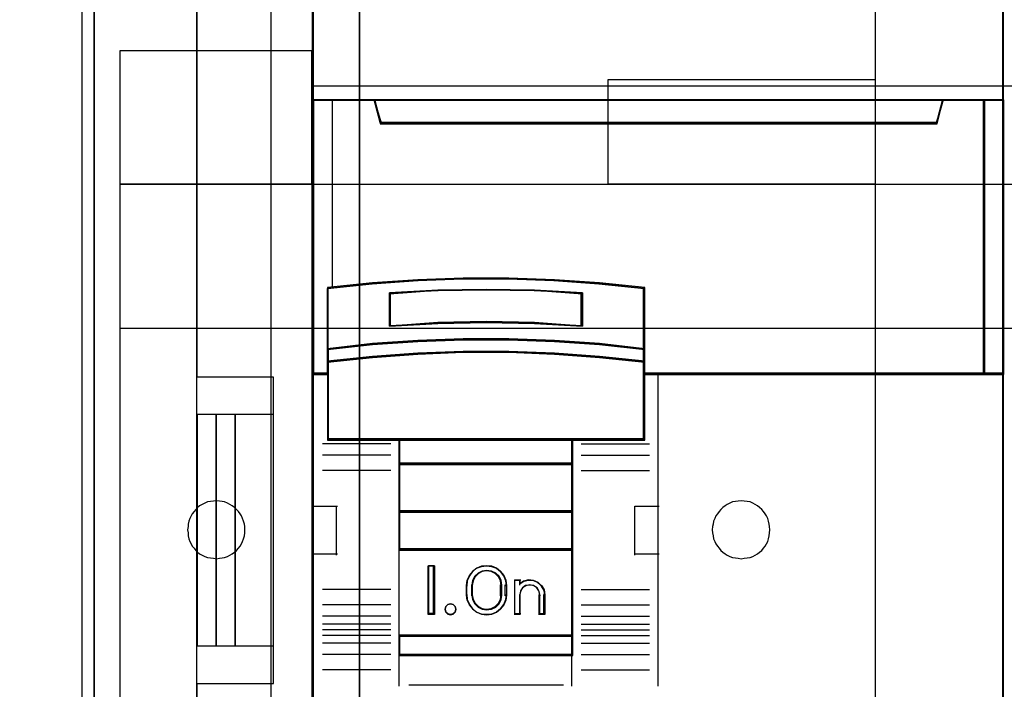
# Model space of a CAD drawing. Extents: x -558982 to 5119495, y -5290134 to 121759.
# Tile 16 of 256: x -479215 to -478702, y -24677 to -24328. Entities that reach past the tile are written whole.
import ezdxf

# ---------------------------------------------------------------- set-up
doc = ezdxf.new("R2010")
doc.units = 0
doc.header["$MEASUREMENT"] = 0
doc.layers.get('0').update_dxf_attribs({"color": 252})
for name, color, linetype in [('30', 7, 'Continuous'), ('45', 8, 'Continuous'), ('5', 7, 'Continuous'), ('50', 7, 'Continuous')]:
    doc.layers.add(name, color=color, linetype=linetype)

# ---------------------------------------------------------------- blocks, each defined once
blk = doc.blocks.new('*U1040')
at = {"layer": '5', "color": 7}
for points in [[(74.60017, -390.859656), (74.60017, -415.622431), (74.548612, -415.879306), (74.497054, -416.187556), (74.342381, -416.444431), (74.13615, -416.649932), (73.929919, -416.855432), (73.67213, -417.009557), (73.362784, -417.060932), (73.104995, -417.112307), (63.876157, -417.112307), (63.979273, -417.163682), (64.082388, -417.369182), (64.185504, -417.626058), (64.288619, -418.037058), (64.391735, -418.961809), (64.443293, -420.09206), (64.443293, -743.189759)], [(50.625815, -648.762415), (50.625815, -523.253164), (50.625815, -498.747264), (50.625815, -420.09206), (50.625815, -418.961809), (50.780488, -418.037058), (50.883604, -417.626058), (50.986719, -417.369182), (51.089835, -417.163682), (51.19295, -417.112307), (48.254158, -417.112307), (47.944812, -417.060932), (47.687023, -417.009557), (47.429234, -416.855432), (47.171446, -416.649932), (47.016772, -416.444431), (46.862099, -416.187556), (46.758983, -415.879306), (46.758983, -415.622431), (46.758983, -390.859656)], [(64.444049, -743.189733), (64.444049, -420.09035), (64.392492, -418.960093), (64.289378, -418.035337), (64.186265, -417.624335), (64.083152, -417.367458), (63.980038, -417.161957), (63.876925, -417.110582), (62.330223, -416.853705), (62.330223, -416.853705), (52.689115, -416.853705), (51.19397, -417.110582), (51.090856, -417.161957), (50.987743, -417.367458), (50.88463, -417.624335), (50.781516, -418.035337), (50.626846, -418.960093), (50.626846, -420.09035), (50.626846, -498.745964), (50.626846, -523.251991), (50.626846, -648.761896)]]:
    blk.add_lwpolyline(points, dxfattribs=at)
for points in [[(50.626846, -420.092375), (50.626846, -498.747316), (50.626846, -420.092375)], [(64.441398, -743.18882), (64.441398, -420.092375), (64.441398, -743.18882)], [(50.626846, -498.747316), (50.626846, -523.253168), (50.626846, -498.747316)]]:
    blk.add_lwpolyline(points, close=True, dxfattribs=at)
at = {"layer": '50', "color": 7}
for points in [[(55.98194, -85.921426), (391.762235, -85.921426), (391.762235, -735.000783), (55.98194, -735.000783), (55.98194, -85.921426)], [(59.825943, -728.385739), (387.918232, -728.385739), (387.918232, -441.457538), (59.825943, -441.457538), (59.825943, -728.385739)]]:
    blk.add_lwpolyline(points, dxfattribs=at)
blk = doc.blocks.new('*U1057')
at = {"layer": '50', "color": 7}
for points in [[(56.000497, -518.475839), (59.969501, -518.475839), (59.969501, -502.523649), (56.000497, -502.523649), (56.000497, -443.506853)], [(56.000497, -577.492635), (56.000497, -518.475839)], [(61.983887, -443.001103), (61.983887, -577.995737)], [(61.983887, -487.347089), (386.017439, -487.347089), (386.017439, -533.64975), (61.983887, -533.64975), (61.983887, -487.347089)], [(56.989334, -504.475234), (56.000497, -504.475234), (56.000497, -516.521606), (56.989334, -516.521606), (56.989334, -504.475234)], [(57.975519, -504.475234), (56.986683, -504.475234), (56.986683, -516.521606), (57.975519, -516.521606), (57.975519, -504.475234)], [(59.97175, -504.475234), (57.972868, -504.475234), (57.972868, -516.521606), (59.97175, -516.521606), (59.97175, -504.475234)]]:
    blk.add_lwpolyline(points, dxfattribs=at)
blk = doc.blocks.new('*U1058')
at = {"layer": '30', "color": 7}
for points in [[(91.27519, -463.504826), (91.27519, -557.494662)], [(50.0136, -544.482416), (50.0136, -476.517071)], [(91.27519, -463.504826), (91.27519, -557.494662)], [(50.0136, -544.482416), (50.0136, -476.517071)], [(51.981526, -485.519876), (61.94147, -485.519876), (61.94147, -492.479177), (51.981526, -492.479177), (51.981526, -485.519876)], [(77.375805, -487.029313), (91.27519, -487.029313), (91.27519, -492.479177), (77.375805, -492.479177), (77.375805, -487.029313)], [(51.981526, -492.476529), (396.088727, -492.476529), (396.088727, -528.454107), (51.981526, -528.454107), (51.981526, -492.476529)], [(51.981526, -499.973403), (396.088727, -499.973403), (396.088727, -520.957234), (51.981526, -520.957234), (51.981526, -499.973403)], [(56.993898, -511.974756), (57.150589, -511.952227), (57.284894, -511.929698), (57.4192, -511.907169), (57.575891, -511.862111), (57.687812, -511.794524), (57.822118, -511.726938), (57.93404, -511.636822), (58.045961, -511.546706), (58.135498, -511.434062), (58.225036, -511.321417), (58.292189, -511.208772), (58.359342, -511.073599), (58.40411, -510.938425), (58.448879, -510.780723), (58.471263, -510.623021), (58.471263, -510.465318), (58.471263, -510.307616), (58.448879, -510.172442), (58.40411, -510.01474), (58.359342, -509.879566), (58.292189, -509.744393), (58.225036, -509.631748), (58.135498, -509.519103), (58.045961, -509.406459), (57.93404, -509.316343), (57.822118, -509.226228), (57.687812, -509.158641), (57.575891, -509.091054), (57.4192, -509.023467), (57.284894, -509.000938), (57.150589, -508.978409), (56.993898, -508.955881), (56.837208, -508.978409), (56.680518, -509.000938), (56.523828, -509.023467), (56.389522, -509.091054), (56.255216, -509.158641), (56.12091, -509.226228), (56.008988, -509.316343), (55.919451, -509.406459), (55.829914, -509.519103), (55.740377, -509.631748), (55.673224, -509.744393), (55.606071, -509.879566), (55.561302, -510.01474), (55.516533, -510.172442), (55.516533, -510.307616), (55.494149, -510.465318), (55.516533, -510.623021), (55.516533, -510.780723), (55.561302, -510.938425), (55.606071, -511.073599), (55.673224, -511.208772), (55.740377, -511.321417), (55.829914, -511.434062), (55.919451, -511.546706), (56.008988, -511.636822), (56.12091, -511.726938), (56.255216, -511.794524), (56.389522, -511.862111), (56.523828, -511.907169), (56.680518, -511.929698), (56.837208, -511.952227), (56.993898, -511.974756)], [(84.29236, -511.974756), (84.449127, -511.952227), (84.605894, -511.929698), (84.762661, -511.907169), (84.897033, -511.862111), (85.031405, -511.794524), (85.143382, -511.726938), (85.255359, -511.636822), (85.367335, -511.546706), (85.456916, -511.434062), (85.546498, -511.321417), (85.613684, -511.208772), (85.68087, -511.073599), (85.72566, -510.938425), (85.748056, -510.780723), (85.770451, -510.623021), (85.792846, -510.465318), (85.770451, -510.307616), (85.748056, -510.172442), (85.72566, -510.01474), (85.68087, -509.879566), (85.613684, -509.744393), (85.546498, -509.631748), (85.456916, -509.519103), (85.367335, -509.406459), (85.255359, -509.316343), (85.143382, -509.226228), (85.031405, -509.158641), (84.897033, -509.091054), (84.762661, -509.023467), (84.605894, -509.000938), (84.449127, -508.978409), (84.29236, -508.955881), (84.135592, -508.978409), (84.00122, -509.000938), (83.844453, -509.023467), (83.710081, -509.091054), (83.575709, -509.158641), (83.463733, -509.226228), (83.351756, -509.316343), (83.239779, -509.406459), (83.150198, -509.519103), (83.060617, -509.631748), (82.971036, -509.744393), (82.926245, -509.879566), (82.859059, -510.01474), (82.836664, -510.172442), (82.814268, -510.307616), (82.791873, -510.465318), (82.814268, -510.623021), (82.836664, -510.780723), (82.859059, -510.938425), (82.926245, -511.073599), (82.971036, -511.208772), (83.060617, -511.321417), (83.150198, -511.434062), (83.239779, -511.546706), (83.351756, -511.636822), (83.463733, -511.726938), (83.575709, -511.794524), (83.710081, -511.862111), (83.844453, -511.907169), (84.00122, -511.929698), (84.135592, -511.952227), (84.29236, -511.974756)]]:
    blk.add_lwpolyline(points, dxfattribs=at)
blk.add_lwpolyline([(51.981526, -492.476529), (396.088727, -492.476529), (396.088727, -528.454107), (51.981526, -528.454107), (51.981526, -492.476529)], close=True, dxfattribs=at)
blk = doc.blocks.new('*U1059')
at = {"layer": '45', "color": 139}
for points in [[(62.013048, -469.157042), (62.013048, -551.860983)], [(97.902782, -469.157042), (97.902782, -551.860983)], [(62.013048, -488.083271), (97.971708, -488.083271)], [(65.194292, -488.083271), (65.581343, -489.330543)], [(94.806371, -488.083271), (94.419319, -489.330543)], [(65.512416, -489.261692), (94.488246, -489.261692)], [(79.276598, -497.921097), (76.923887, -497.643549), (74.576751, -497.460619), (72.201739, -497.359692), (69.826727, -497.359692), (67.479591, -497.460619), (65.110154, -497.643549), (62.768594, -497.921097)], [(62.768594, -497.852246), (62.768594, -505.796654)], [(76.044985, -498.193855), (73.540778, -498.00729), (71.025391, -497.952875), (68.515594, -498.00729), (66.000207, -498.193855)], [(79.207671, -505.796654), (79.207671, -497.852246)], [(66.000207, -499.862181), (66.000207, -498.125004)], [(75.976058, -499.862181), (75.976058, -498.125004)], [(76.044985, -499.862181), (73.540778, -499.675615), (71.025391, -499.621201), (68.515594, -499.675615), (66.000207, -499.862181)], [(79.276598, -501.080324), (76.923887, -500.796467), (74.576751, -500.619845), (72.201739, -500.518919), (69.826727, -500.518919), (67.479591, -500.619845), (65.110154, -500.796467), (62.768594, -501.080324)], [(79.276598, -501.750302), (76.923887, -501.472754), (74.576751, -501.289824), (72.201739, -501.188897), (69.826727, -501.188897), (67.479591, -501.289824), (65.110154, -501.472754), (62.768594, -501.750302)], [(62.83752, -502.309059), (62.013048, -502.309059)], [(97.971708, -502.309059), (79.207671, -502.309059)], [(79.968519, -502.309059), (79.968519, -518.621577)], [(66.069134, -505.98732), (62.508792, -505.98732)], [(79.276598, -505.727803), (62.768594, -505.727803)], [(66.4933, -505.727803), (66.4933, -517.019455)], [(66.4933, -505.727803), (75.54659, -505.727803)], [(75.477663, -505.727803), (75.477663, -517.019455)], [(75.976058, -505.98732), (79.525796, -505.98732)], [(66.069134, -506.580502), (62.508792, -506.580502)], [(75.976058, -506.580502), (79.525796, -506.580502)], [(66.4933, -506.99626), (75.54659, -506.99626)], [(66.069134, -507.380239), (62.508792, -507.380239)], [(75.976058, -507.380239), (79.525796, -507.380239)], [(62.013048, -509.241879), (63.288197, -509.241879)], [(63.21927, -509.241879), (63.21927, -511.792034)], [(66.4933, -509.485508), (75.54659, -509.485508)], [(78.764948, -511.792034), (78.764948, -509.241879)], [(78.764948, -509.241879), (80.037446, -509.241879)], [(62.013048, -511.723183), (63.288197, -511.723183)], [(66.4933, -511.463665), (75.54659, -511.463665)], [(78.764948, -511.723183), (80.037446, -511.723183)], [(68.346375, -512.345495), (68.030901, -512.345495)], [(68.030901, -512.345495), (68.030901, -514.900946)], [(68.277448, -512.345495), (68.277448, -514.900946)], [(72.081685, -513.399453), (72.047214, -513.133003), (71.943802, -512.872474), (71.782938, -512.647472), (71.570367, -512.475759), (71.317581, -512.369179), (71.047559, -512.345495), (70.783283, -512.369179), (70.536241, -512.475759), (70.317926, -512.647472), (70.157062, -512.872474), (70.047904, -513.133003), (70.019179, -513.399453)], [(71.83779, -513.399453), (71.797157, -513.157564), (71.681063, -512.927769), (71.512727, -512.740304), (71.292149, -512.631454), (71.048352, -512.589123), (70.816165, -512.631454), (70.595587, -512.740304), (70.421446, -512.927769), (70.311157, -513.157564), (70.276329, -513.399453)], [(72.505851, -513.081677), (72.831928, -513.081677)], [(72.505851, -513.081677), (72.505851, -514.900946)], [(72.763001, -513.081677), (72.763001, -513.349138)], [(74.085869, -513.905247), (74.039042, -513.632742), (73.91612, -513.402627), (73.734665, -513.214901), (73.494676, -513.111955), (73.231273, -513.081677), (72.973724, -513.148289), (72.763001, -513.299681)], [(66.069134, -513.57423), (62.508792, -513.57423)], [(70.019179, -513.905247), (70.019179, -513.330601)], [(70.019179, -513.836395), (70.047904, -514.108447), (70.157062, -514.356842), (70.317926, -514.581581), (70.536241, -514.753092), (70.783283, -514.859547), (71.047559, -514.900946), (71.317581, -514.859547), (71.570367, -514.753092), (71.782938, -514.581581), (71.943802, -514.356842), (72.047214, -514.108447), (72.081685, -513.836395)], [(70.276329, -513.905247), (70.276329, -513.330601)], [(70.276329, -513.836395), (70.311157, -514.090617), (70.421446, -514.302467), (70.595587, -514.490107), (70.816165, -514.599059), (71.048352, -514.641429), (71.292149, -514.599059), (71.512727, -514.490107), (71.681063, -514.302467), (71.797157, -514.090617), (71.83779, -513.836395)], [(71.768863, -513.905247), (71.768863, -513.330601)], [(72.012758, -513.905247), (72.012758, -513.330601)], [(73.831369, -513.905247), (73.783886, -513.677915), (73.682985, -513.494786), (73.510859, -513.38112), (73.297185, -513.330601), (73.101318, -513.38112), (72.923257, -513.494786), (72.810484, -513.677915), (72.763001, -513.905247)], [(72.763001, -513.836395), (72.763001, -514.900946)], [(73.762442, -513.836395), (73.762442, -514.900946)], [(74.016942, -513.836395), (74.016942, -514.900946)], [(75.976058, -513.57423), (79.525796, -513.57423)], [(66.069134, -514.373967), (62.508792, -514.373967)], [(68.346375, -514.832095), (68.030901, -514.832095)], [(72.505851, -514.832095), (72.831928, -514.832095)], [(73.762442, -514.832095), (74.085869, -514.832095)], [(75.976058, -514.373967), (79.525796, -514.373967)], [(66.069134, -514.96715), (62.508792, -514.96715)], [(75.976058, -514.96715), (79.525796, -514.96715)], [(66.069134, -515.377611), (62.508792, -515.377611)], [(66.069134, -515.67685), (62.508792, -515.67685)], [(75.976058, -515.377611), (79.525796, -515.377611)], [(75.976058, -515.67685), (79.525796, -515.67685)], [(66.069134, -515.968145), (62.508792, -515.968145)], [(66.069134, -516.37331), (62.508792, -516.37331)], [(66.4933, -515.957553), (75.54659, -515.957553)], [(75.976058, -515.968145), (79.525796, -515.968145)], [(75.976058, -516.37331), (79.525796, -516.37331)], [(66.069134, -516.966492), (62.508792, -516.966492)], [(66.4933, -516.950604), (75.54659, -516.950604)], [(66.4933, -516.950604), (66.4933, -518.621577)], [(75.477663, -516.950604), (75.477663, -518.621577)], [(75.976058, -516.966492), (79.525796, -516.966492)], [(66.069134, -517.758285), (62.508792, -517.758285)], [(75.976058, -517.758285), (79.525796, -517.758285)], [(67.00495, -518.552726), (75.050846, -518.552726)]]:
    blk.add_lwpolyline(points, dxfattribs=at)
at = {"layer": '45', "color": 7}
for points in [[(97.937245, -480.650102), (97.937245, -488.115454), (97.937245, -502.342297), (97.937245, -529.427059), (97.937245, -529.920315), (97.937245, -532.918648), (97.937245, -540.384)], [(62.047512, -540.384), (62.047512, -532.918648), (62.047512, -511.758505), (62.047512, -509.275597), (62.047512, -502.342297), (62.047512, -502.342297), (62.047512, -488.115454), (62.047512, -480.650102)]]:
    blk.add_lwpolyline(points, dxfattribs=at)
for points in [[(80.004339, -502.37791), (96.97757, -502.37791), (96.97757, -488.083271), (94.80237, -488.083271), (94.48527, -489.269387), (65.517845, -489.269387), (65.200744, -488.083271), (63.014419, -488.083271), (62.013048, -488.083271), (62.013048, -502.37791), (62.769639, -502.37791), (62.769639, -501.748657), (62.769639, -501.074854), (62.769639, -497.900742), (65.10617, -497.655723), (67.470518, -497.494233), (69.812612, -497.405136), (72.182522, -497.405136), (74.552433, -497.494233), (76.894527, -497.655723), (79.242185, -497.900742), (79.242185, -501.074854), (79.242185, -501.748657), (79.242185, -502.37791), (80.004339, -502.37791)], [(65.511505, -489.330543), (94.489158, -489.330543), (94.806371, -488.083271), (65.194292, -488.083271), (65.511505, -489.330543)], [(65.54523, -489.298766), (94.455433, -489.298766), (94.771907, -488.115049), (65.228755, -488.115049), (65.54523, -489.298766)], [(96.908643, -488.083271), (96.908643, -502.37791), (97.971708, -502.37791), (97.971708, -488.083271), (96.908643, -488.083271)], [(96.940455, -488.115049), (96.940455, -502.343485), (97.937245, -502.343485), (97.937245, -488.115049), (96.940455, -488.115049)], [(74.576751, -500.668175), (76.923887, -500.826259), (79.276598, -501.080324), (79.276598, -497.862175), (76.923887, -497.613757), (74.576751, -497.450026), (72.201739, -497.359692), (69.826727, -497.359692), (67.479591, -497.450026), (65.110154, -497.613757), (62.768594, -497.862175), (62.768594, -501.080324), (65.110154, -500.826259), (67.479591, -500.668175), (69.826727, -500.577841), (72.201739, -500.577841), (74.576751, -500.668175)], [(76.044985, -498.131153), (76.044985, -499.862181), (73.540778, -499.724159), (71.025391, -499.683902), (68.515594, -499.724159), (66.000207, -499.862181), (66.000207, -498.131153), (68.515594, -497.993131), (71.025391, -497.952875), (73.540778, -497.993131), (76.044985, -498.131153)], [(73.540778, -499.724159), (76.044985, -499.862181), (76.044985, -498.131153), (73.540778, -497.993131), (71.025391, -497.952875), (68.515594, -497.993131), (66.000207, -498.131153), (66.000207, -499.862181), (68.515594, -499.724159), (71.025391, -499.683902), (73.540778, -499.724159)], [(74.576751, -501.32225), (76.923887, -501.492298), (79.276598, -501.750302), (79.276598, -501.040791), (76.923887, -500.776923), (74.576751, -500.612738), (72.201739, -500.518919), (69.826727, -500.518919), (67.479591, -500.612738), (65.110154, -500.776923), (62.768594, -501.040791), (62.768594, -501.750302), (65.110154, -501.492298), (67.479591, -501.32225), (69.826727, -501.22843), (72.201739, -501.22843), (74.576751, -501.32225)], [(66.509516, -505.796654), (75.530101, -505.796654), (79.276598, -505.796654), (79.276598, -502.325365), (79.276598, -501.689618), (76.923887, -501.442071), (74.576751, -501.278914), (72.201739, -501.188897), (69.826727, -501.188897), (67.479591, -501.278914), (65.110154, -501.442071), (62.768594, -501.689618), (62.768594, -502.325365), (62.768594, -505.796654), (66.509516, -505.796654)], [(75.54659, -505.727803), (66.4933, -505.727803), (66.4933, -507.065111), (75.54659, -507.065111), (75.54659, -505.727803)], [(75.54659, -506.99626), (66.4933, -506.99626), (66.4933, -509.554359), (75.54659, -509.554359), (75.54659, -506.99626)], [(75.54659, -509.485508), (66.4933, -509.485508), (66.4933, -511.532517), (75.54659, -511.532517), (75.54659, -509.485508)], [(66.4933, -516.015811), (75.54659, -516.015811), (75.54659, -511.463665), (66.4933, -511.463665), (66.4933, -516.015811)], [(68.338421, -512.340199), (68.338421, -514.890354), (68.020297, -514.890354), (68.020297, -512.340199), (68.338421, -512.340199)], [(70.157884, -512.852506), (70.330165, -512.636199), (70.525416, -512.471122), (70.783837, -512.374352), (71.048001, -512.340199), (71.312165, -512.374352), (71.564843, -512.471122), (71.77158, -512.636199), (71.943861, -512.852506), (72.047229, -513.097276), (72.081685, -513.364814), (72.081685, -513.87143), (72.047229, -514.138969), (71.943861, -514.378046), (71.77158, -514.594353), (71.564843, -514.753738), (71.312165, -514.8562), (71.048001, -514.890354), (70.783837, -514.8562), (70.525416, -514.753738), (70.330165, -514.594353), (70.157884, -514.378046), (70.048773, -514.138969), (70.008574, -513.87143), (70.008574, -513.364814), (70.048773, -513.097276), (70.157884, -512.852506)], [(70.433056, -512.893327), (70.322767, -513.111123), (70.276329, -513.357577), (70.276329, -513.867679), (70.322767, -514.108401), (70.433056, -514.320466), (70.607196, -514.49241), (70.816165, -514.601308), (71.054157, -514.641429), (71.303759, -514.601308), (71.524337, -514.49241), (71.698477, -514.320466), (71.808766, -514.108401), (71.83779, -513.867679), (71.83779, -513.357577), (71.808766, -513.111123), (71.698477, -512.893327), (71.524337, -512.721383), (71.303759, -512.618216), (71.054157, -512.583827), (70.816165, -512.618216), (70.607196, -512.721383), (70.433056, -512.893327)], [(70.458216, -512.915545), (70.352608, -513.126614), (70.308142, -513.365455), (70.308142, -513.859801), (70.352608, -514.093088), (70.458216, -514.298602), (70.624965, -514.465236), (70.825064, -514.57077), (71.052955, -514.609651), (71.291962, -514.57077), (71.503178, -514.465236), (71.669927, -514.298602), (71.775535, -514.093088), (71.803326, -513.859801), (71.803326, -513.365455), (71.775535, -513.126614), (71.669927, -512.915545), (71.503178, -512.748911), (71.291962, -512.648931), (71.052955, -512.615605), (70.825064, -512.648931), (70.624965, -512.748911), (70.458216, -512.915545)], [(72.513804, -514.890354), (72.513804, -513.086973), (72.774848, -513.086973), (72.774848, -513.277106), (72.983683, -513.138827), (73.233125, -513.086973), (73.49997, -513.104258), (73.720407, -513.213728), (73.91764, -513.386576), (74.039461, -513.605517), (74.085869, -513.859027), (74.085869, -514.890354), (73.819024, -514.890354), (73.819024, -513.859027), (73.772616, -513.657371), (73.673999, -513.496046), (73.49997, -513.375053), (73.296936, -513.346245), (73.0823, -513.375053), (72.919872, -513.496046), (72.809654, -513.657371), (72.774848, -513.859027), (72.774848, -514.890354), (72.513804, -514.890354)], [(69.416619, -514.468476), (69.454508, -514.607003), (69.416619, -514.751827), (69.315582, -514.852574), (69.170341, -514.890354), (69.031414, -514.852574), (68.936692, -514.751827), (68.892488, -514.607003), (68.936692, -514.468476), (69.031414, -514.361433), (69.170341, -514.323652), (69.315582, -514.361433), (69.416619, -514.468476)], [(75.54659, -515.957553), (66.4933, -515.957553), (66.4933, -517.019455), (75.54659, -517.019455), (75.54659, -515.957553)]]:
    blk.add_lwpolyline(points, close=True, dxfattribs=at)
at = {"layer": '45', "color": 59}
for points in [[(80.004339, -502.37791), (96.97757, -502.37791), (96.97757, -488.083271), (94.80237, -488.083271), (94.48527, -489.269387), (65.517845, -489.269387), (65.200744, -488.083271), (63.014419, -488.083271), (62.013048, -488.083271), (62.013048, -502.37791), (62.769639, -502.37791), (62.769639, -501.748657), (62.769639, -501.074854), (62.769639, -497.900742), (65.10617, -497.655723), (67.470518, -497.494233), (69.812612, -497.405136), (72.182522, -497.405136), (74.552433, -497.494233), (76.894527, -497.655723), (79.242185, -497.900742), (79.242185, -501.074854), (79.242185, -501.748657), (79.242185, -502.37791), (80.004339, -502.37791)], [(80.003335, -502.343485), (96.943106, -502.343485), (96.943106, -488.115049), (94.772195, -488.115049), (94.455719, -489.295671), (65.545399, -489.295671), (65.228924, -488.115049), (63.046908, -488.115049), (62.047512, -488.115049), (62.047512, -502.343485), (62.802611, -502.343485), (62.802611, -501.717145), (62.802611, -501.046463), (62.802611, -497.887052), (65.134536, -497.643168), (67.494223, -497.482426), (69.8317, -497.39374), (72.196938, -497.39374), (74.562177, -497.482426), (76.899654, -497.643168), (79.242684, -497.887052), (79.242684, -501.046463), (79.242684, -501.717145), (79.242684, -502.343485), (80.003335, -502.343485)], [(65.511505, -489.330543), (94.489158, -489.330543), (94.806371, -488.083271), (65.194292, -488.083271), (65.511505, -489.330543)], [(96.908643, -488.083271), (96.908643, -502.37791), (97.971708, -502.37791), (97.971708, -488.083271), (96.908643, -488.083271)], [(74.576751, -500.668175), (76.923887, -500.826259), (79.276598, -501.080324), (79.276598, -497.862175), (76.923887, -497.613757), (74.576751, -497.450026), (72.201739, -497.359692), (69.826727, -497.359692), (67.479591, -497.450026), (65.110154, -497.613757), (62.768594, -497.862175), (62.768594, -501.080324), (65.110154, -500.826259), (67.479591, -500.668175), (69.826727, -500.577841), (72.201739, -500.577841), (74.576751, -500.668175)], [(76.044985, -498.131153), (76.044985, -499.862181), (73.540778, -499.724159), (71.025391, -499.683902), (68.515594, -499.724159), (66.000207, -499.862181), (66.000207, -498.131153), (68.515594, -497.993131), (71.025391, -497.952875), (73.540778, -497.993131), (76.044985, -498.131153)], [(73.540778, -499.724159), (76.044985, -499.862181), (76.044985, -498.131153), (73.540778, -497.993131), (71.025391, -497.952875), (68.515594, -497.993131), (66.000207, -498.131153), (66.000207, -499.862181), (68.515594, -499.724159), (71.025391, -499.683902), (73.540778, -499.724159)], [(73.524827, -499.694519), (76.013172, -499.827755), (76.013172, -498.156749), (73.524827, -498.023513), (71.025373, -497.984652), (68.531474, -498.023513), (66.03202, -498.156749), (66.03202, -499.827755), (68.531474, -499.694519), (71.025373, -499.655658), (73.524827, -499.694519)], [(74.576751, -501.32225), (76.923887, -501.492298), (79.276598, -501.750302), (79.276598, -501.040791), (76.923887, -500.776923), (74.576751, -500.612738), (72.201739, -500.518919), (69.826727, -500.518919), (67.479591, -500.612738), (65.110154, -500.776923), (62.768594, -501.040791), (62.768594, -501.750302), (65.110154, -501.492298), (67.479591, -501.32225), (69.826727, -501.22843), (72.201739, -501.22843), (74.576751, -501.32225)], [(74.563807, -501.312565), (76.90152, -501.473837), (79.244786, -501.718524), (79.244786, -501.045633), (76.90152, -500.795384), (74.563807, -500.639674), (72.198331, -500.550696), (69.832854, -500.550696), (67.495141, -500.639674), (65.135217, -500.795384), (62.803057, -501.045633), (62.803057, -501.718524), (65.135217, -501.473837), (67.495141, -501.312565), (69.832854, -501.223588), (72.198331, -501.223588), (74.563807, -501.312565)], [(66.509516, -505.796654), (75.530101, -505.796654), (79.276598, -505.796654), (79.276598, -502.325365), (79.276598, -501.689618), (76.923887, -501.442071), (74.576751, -501.278914), (72.201739, -501.188897), (69.826727, -501.188897), (67.479591, -501.278914), (65.110154, -501.442071), (62.768594, -501.689618), (62.768594, -502.325365), (62.768594, -505.796654), (66.509516, -505.796654)], [(66.52896, -505.762228), (75.51333, -505.762228), (79.244786, -505.762228), (79.244786, -502.342809), (79.244786, -501.716562), (76.90152, -501.472713), (74.563807, -501.311995), (72.198331, -501.223323), (69.832854, -501.223323), (67.495141, -501.311995), (65.135217, -501.472713), (62.803057, -501.716562), (62.803057, -502.342809), (62.803057, -505.762228), (66.52896, -505.762228)], [(75.54659, -505.727803), (66.4933, -505.727803), (66.4933, -507.065111), (75.54659, -507.065111), (75.54659, -505.727803)], [(75.512126, -505.762228), (66.527763, -505.762228), (66.527763, -507.033334), (75.512126, -507.033334), (75.512126, -505.762228)], [(75.54659, -506.99626), (66.4933, -506.99626), (66.4933, -509.554359), (75.54659, -509.554359), (75.54659, -506.99626)], [(75.512126, -507.030686), (66.527763, -507.030686), (66.527763, -509.519934), (75.512126, -509.519934), (75.512126, -507.030686)], [(75.54659, -509.485508), (66.4933, -509.485508), (66.4933, -511.532517), (75.54659, -511.532517), (75.54659, -509.485508)], [(75.512126, -509.517285), (66.527763, -509.517285), (66.527763, -511.500739), (75.512126, -511.500739), (75.512126, -509.517285)], [(75.54659, -515.957553), (66.4933, -515.957553), (66.4933, -517.019455), (75.54659, -517.019455), (75.54659, -515.957553)], [(75.512126, -515.991978), (66.527763, -515.991978), (66.527763, -516.985029), (75.512126, -516.985029), (75.512126, -515.991978)]]:
    blk.add_lwpolyline(points, close=True, dxfattribs=at)
at = {"layer": '45', "color": 140}
for points in [[(63.012489, -488.083271), (63.012489, -497.88932)], [(96.908643, -502.37791), (96.908643, -488.083271)]]:
    blk.add_lwpolyline(points, dxfattribs=at)
at = {"layer": '45', "color": 139}
blk.add_lwpolyline([(69.45981, -514.606024), (69.415526, -514.467976), (69.32063, -514.367577), (69.181451, -514.323652), (69.042272, -514.367577), (68.928398, -514.467976), (68.903092, -514.606024), (68.928398, -514.756623), (69.042272, -514.857022), (69.181451, -514.900946), (69.32063, -514.857022), (69.415526, -514.756623), (69.45981, -514.606024)], close=True, dxfattribs=at)

msp = doc.modelspace()

# ---------------------------------------------------------------- block references
at = {"xscale": 10, "yscale": 10, "zscale": 10}
for name in ['*U1040', '*U1058', '*U1057', '*U1059']:
    msp.add_blockref(name, (-479682.25, -19489.05), dxfattribs=at)

doc.saveas('drawing.dxf')
